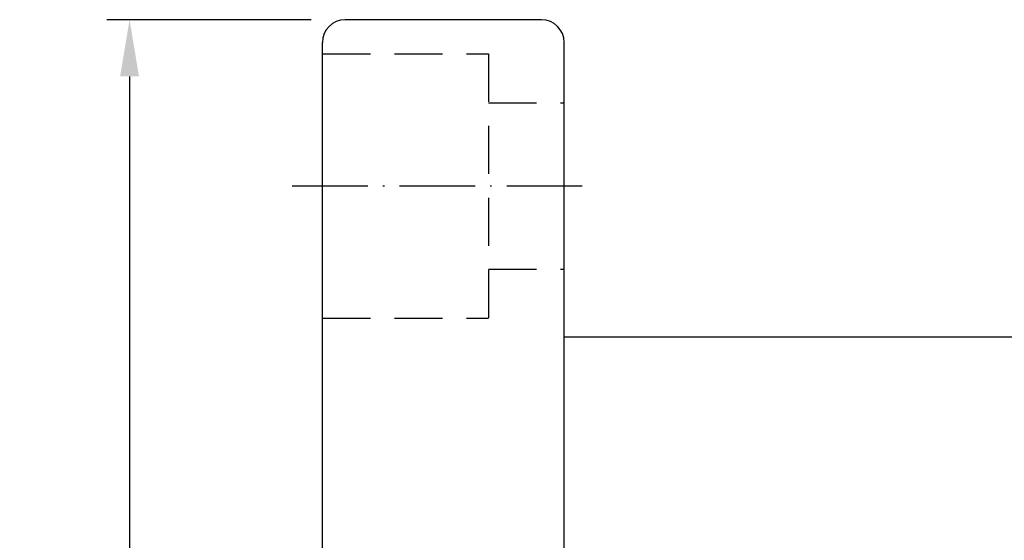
# Model space of a CAD drawing. Header units: inches. Extents: x 35 to 396, y 107 to 307.
# Tile 34 of 51: x 266 to 331, y 234 to 269. Entities that reach past the tile are written whole.
import ezdxf

# ---------------------------------------------------------------- set-up
doc = ezdxf.new("R2010")
doc.units = ezdxf.units.IN
doc.linetypes.add('CL-5', pattern=[7.1, 5, -1, 0.1, -1])
doc.linetypes.add('DASHED2', pattern=[9.525, 6.35, -3.175])
for name, color, linetype in [('CL', 1, 'CL-5'), ('DIM', 4, 'Continuous'), ('HID', 2, 'DASHED2'), ('OUT', 3, 'Continuous')]:
    doc.layers.add(name, color=color, linetype=linetype)
doc.styles.add('DIM-7', font='SIMPLEX.shx', dxfattribs={"width": 0.7, "bigfont": 'chineset.shx'})
doc.dimstyles.new('CNS', dxfattribs={"dimscale": 1.5, "dimtxt": 3.5, "dimasz": 2.5, "dimexe": 1, "dimexo": 1.5, "dimgap": 0.8, "dimtad": 1, "dimdsep": 46, "dimtxsty": 'DIM-7', "dimcen": 0.09, "dimclrd": 4, "dimclre": 4, "dimclrt": 4, "dimazin": 2, "dimtfac": 1, "dimtix": 1, "dimtmove": 1, "dimatfit": 3, "dimfxl": 1, "dimtvp": 0.971429, "dimtolj": 1, "dimarcsym": 0})

# ---------------------------------------------------------------- blocks, each defined once
blk = doc.blocks.new('*D2')
at = {"layer": 'DEFPOINTS', "color": 0, "transparency": 16777216}
for p in [(287.704, 268.628), (273.441, 133.628), (287.704, 133.628)]:
    blk.add_point(p, dxfattribs=at)
at = {"layer": 'DIM', "color": 4, "lineweight": -2, "transparency": 16777216}
for p, q in [((285.454, 268.628), (271.941, 268.628)), ((273.441, 264.878), (273.441, 137.378)), ((285.454, 133.628), (271.941, 133.628))]:
    blk.add_line(p, q, dxfattribs=at)
at = {"layer": 'DIM', "color": 4, "transparency": 16777216}
for points in [[(272.816, 264.878), (274.066, 264.878), (273.441, 268.628)], [(272.816, 137.378), (274.066, 137.378), (273.441, 133.628)]]:
    blk.add_solid(points, dxfattribs=at)
at = {"layer": 'DIM', "color": 4, "transparency": 16777216, "insert": (269.616, 201.128), "char_height": 5.25, "attachment_point": 5, "rotation": 90, "style": 'DIM-7'}
blk.add_mtext('\\A1;%%c135', dxfattribs=at)

msp = doc.modelspace()

# ---------------------------------------------------------------- linework, layer by layer
at = {"layer": 'CL', "color": 0}
msp.add_line((284.204, 257.628), (304.204, 257.628), dxfattribs=at)
at = {"layer": 'HID', "color": 0, "ltscale": 0.5}
for p, q in [((286.204, 266.378), (297.204, 266.378)), ((297.204, 266.378), (297.204, 248.878)), ((297.204, 263.128), (302.204, 263.128)), ((297.204, 252.128), (302.204, 252.128)), ((286.204, 248.878), (297.204, 248.878))]:
    msp.add_line(p, q, dxfattribs=at)
at = {"layer": 'OUT', "color": 0}
for p, q in [((300.704, 268.628), (287.704, 268.628)), ((286.204, 135.128), (286.204, 267.128)), ((302.204, 135.128), (302.204, 267.128)), ((377.704, 247.628), (302.204, 247.628))]:
    msp.add_line(p, q, dxfattribs=at)
for centre, start, end in [((287.704, 267.128), 90, 180), ((300.704, 267.128), 0, 90)]:
    msp.add_arc(centre, 1.5, start, end, dxfattribs=at)

# ---------------------------------------------------------------- dimensions: what is measured, and where the dimension line sits
at = {"layer": 'DIM', "color": 0}
dim = msp.add_linear_dim(base=(273.441, 133.628), p1=(287.704, 268.628), p2=(287.704, 133.628), angle=90, text='%%c<>', dimstyle='CNS', dxfattribs=at)
dim.commit()
dim.dimension.update_dxf_attribs({"geometry": '*D2', "text_midpoint": (269.616, 201.128)})

doc.saveas('drawing.dxf')
